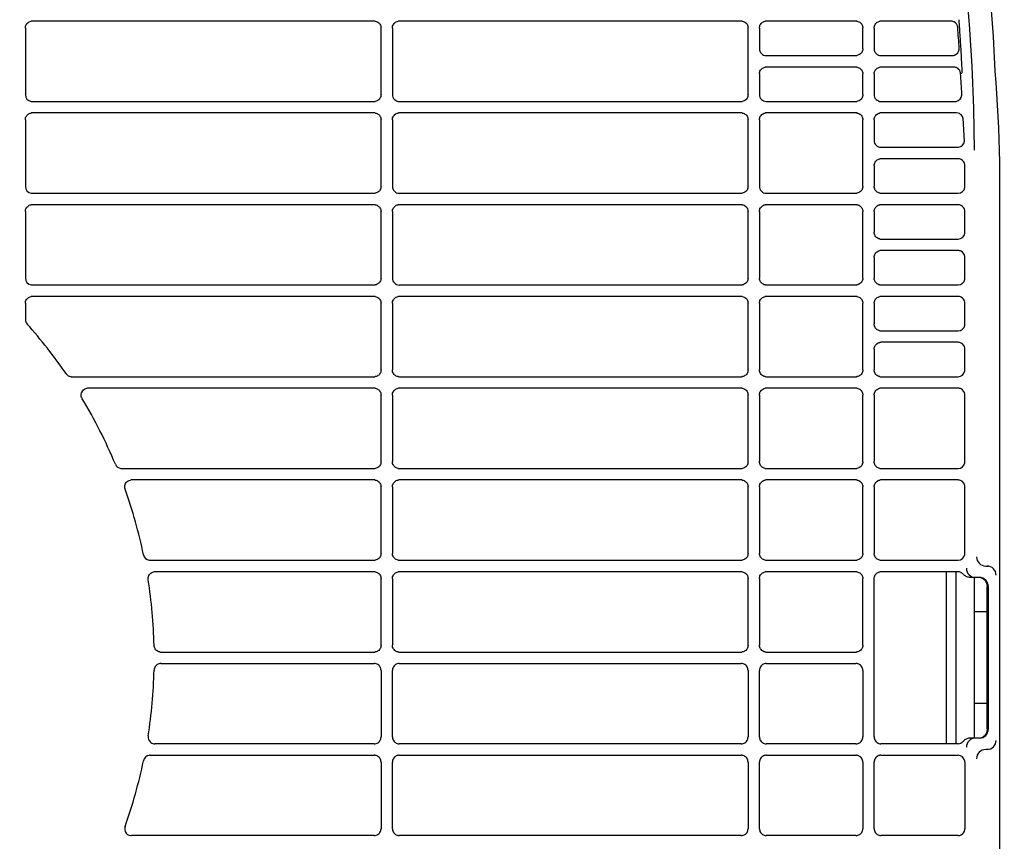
# Model space of a CAD drawing. Header units: millimetres. Extents: x -165365 to -33565, y 7406 to 103342.
# Tile 147 of 256: x -83955 to -83740, y 25340 to 25519. Entities that reach past the tile are written whole.
import ezdxf

# ---------------------------------------------------------------- set-up
doc = ezdxf.new("R2010")
doc.units = ezdxf.units.MM
doc.header["$MEASUREMENT"] = 0
doc.linetypes.add('ACAD_ISO03W100', pattern=[150, 60, -90])
doc.layers.add('DETAIL', color=5, linetype='Continuous')
doc.layers.add('ELEK CIENKIE', color=80, linetype='Continuous')

# ---------------------------------------------------------------- blocks, each defined once
blk = doc.blocks.new('A$C67C8A0BA')
at = {"layer": 'DETAIL', "color": 3, "linetype": 'Continuous'}
for p, q in [((478.07, 509.45), (403.53, 509.45)), ((558.07, 509.45), (483.53, 509.45)), ((583.07, 509.45), (563.52, 509.45)), ((603.78, 509.45), (588.52, 509.45)), ((402.04, 507.95), (402.04, 493.44)), ((479.56, 493.44), (479.56, 507.96)), ((482.03, 507.95), (482.03, 493.45)), ((559.56, 493.44), (559.56, 507.96)), ((562.03, 507.95), (562.03, 503.45)), ((584.56, 503.44), (584.56, 507.96)), ((587.03, 507.95), (587.03, 503.45)), ((563.53, 501.95), (583.06, 501.95)), ((588.53, 501.95), (604.09, 501.95)), ((562.03, 497.95), (562.03, 493.45)), ((583.07, 499.45), (563.52, 499.45)), ((584.56, 493.44), (584.56, 497.96)), ((587.03, 497.95), (587.03, 493.45)), ((604.39, 499.45), (588.52, 499.45)), ((605.92, 498.07), (606.18, 498.09)), ((403.53, 491.95), (478.06, 491.95)), ((483.53, 491.95), (558.06, 491.95)), ((563.53, 491.95), (583.06, 491.95)), ((588.53, 491.95), (604.68, 491.95)), ((478.07, 489.45), (403.53, 489.45)), ((558.07, 489.45), (483.53, 489.45)), ((583.07, 489.45), (563.52, 489.45)), ((604.99, 489.45), (588.52, 489.45)), ((402.04, 487.95), (402.04, 473.45)), ((479.56, 473.44), (479.56, 487.96)), ((482.03, 487.95), (482.03, 473.45)), ((559.56, 473.44), (559.56, 487.96)), ((562.03, 487.95), (562.03, 473.45)), ((584.56, 473.44), (584.56, 487.96)), ((587.03, 487.95), (587.03, 483.45)), ((588.53, 481.95), (605.22, 481.95)), ((605.33, 479.45), (588.52, 479.45)), ((614.35, 478.75), (614.35, 262.65)), ((587.03, 477.95), (587.03, 473.45)), ((606.82, 473.45), (606.82, 477.95)), ((403.53, 471.95), (478.06, 471.95)), ((483.53, 471.95), (558.06, 471.95)), ((563.53, 471.95), (583.06, 471.95)), ((588.53, 471.95), (605.33, 471.95)), ((402.04, 467.95), (402.04, 453.45)), ((478.07, 469.45), (403.53, 469.45)), ((479.56, 453.44), (479.56, 467.96)), ((482.03, 467.95), (482.03, 453.45)), ((558.07, 469.45), (483.53, 469.45)), ((559.56, 453.44), (559.56, 467.96)), ((562.03, 467.95), (562.03, 453.45)), ((583.07, 469.45), (563.53, 469.45)), ((584.56, 453.44), (584.56, 467.96)), ((587.03, 467.95), (587.03, 463.45)), ((605.33, 469.45), (588.52, 469.45)), ((606.82, 463.45), (606.82, 467.95)), ((588.53, 461.95), (605.33, 461.95)), ((605.33, 459.45), (588.52, 459.45)), ((587.03, 457.95), (587.03, 453.45)), ((606.82, 453.45), (606.82, 457.95)), ((403.53, 451.95), (478.06, 451.95)), ((483.53, 451.95), (558.06, 451.95)), ((563.53, 451.95), (583.06, 451.95)), ((588.53, 451.95), (605.33, 451.95)), ((478.07, 449.45), (403.53, 449.45)), ((558.07, 449.45), (483.53, 449.45)), ((583.07, 449.45), (563.53, 449.45)), ((605.33, 449.45), (588.52, 449.45)), ((402.04, 447.95), (402.04, 444.44)), ((479.56, 433.44), (479.56, 447.96)), ((482.03, 447.95), (482.03, 433.45)), ((559.56, 433.44), (559.56, 447.96)), ((562.03, 447.95), (562.03, 433.45)), ((584.56, 433.44), (584.56, 447.96)), ((587.03, 447.95), (587.03, 443.45)), ((606.82, 443.45), (606.82, 447.95)), ((588.53, 441.95), (605.33, 441.95)), ((587.03, 437.95), (587.03, 433.45)), ((605.33, 439.45), (588.52, 439.45)), ((606.82, 433.45), (606.82, 437.95)), ((410.9, 432.63), (410.91, 432.6)), ((412.15, 431.95), (478.06, 431.95)), ((483.53, 431.95), (558.06, 431.95)), ((563.53, 431.95), (583.06, 431.95)), ((588.53, 431.95), (605.32, 431.95)), ((478.07, 429.45), (415.68, 429.45)), ((558.07, 429.45), (483.53, 429.45)), ((583.07, 429.45), (563.53, 429.45)), ((605.32, 429.45), (588.53, 429.45)), ((479.56, 413.44), (479.56, 427.96)), ((482.03, 427.95), (482.03, 413.45)), ((559.56, 413.44), (559.56, 427.96)), ((562.03, 427.95), (562.03, 413.45)), ((584.56, 413.44), (584.56, 427.96)), ((587.03, 427.95), (587.03, 413.45)), ((606.82, 413.45), (606.82, 427.95)), ((423.05, 411.95), (478.06, 411.95)), ((483.53, 411.95), (558.06, 411.95)), ((563.53, 411.95), (583.06, 411.95)), ((588.53, 411.95), (605.32, 411.95)), ((478.07, 409.45), (425.17, 409.45)), ((479.56, 393.44), (479.56, 407.96)), ((482.03, 407.95), (482.03, 393.45)), ((558.07, 409.45), (483.53, 409.45)), ((559.56, 393.44), (559.56, 407.96)), ((562.03, 407.95), (562.03, 393.45)), ((583.07, 409.45), (563.53, 409.45)), ((584.56, 393.44), (584.56, 407.96)), ((587.03, 407.95), (587.03, 393.45)), ((605.32, 409.45), (588.53, 409.45)), ((606.81, 393.45), (606.82, 407.95)), ((429.27, 391.95), (478.06, 391.95)), ((483.53, 391.95), (558.06, 391.95)), ((563.53, 391.95), (583.06, 391.95)), ((588.53, 391.95), (605.32, 391.95)), ((611.36, 390.7), (611.97, 390.7)), ((478.07, 389.45), (430.27, 389.45)), ((558.07, 389.45), (483.53, 389.45)), ((583.07, 389.45), (563.53, 389.45)), ((605.32, 389.45), (588.53, 389.45)), ((602.72, 389.45), (602.72, 351.95)), ((604.87, 389.45), (604.87, 351.95)), ((479.56, 373.44), (479.56, 387.96)), ((482.03, 387.95), (482.03, 373.45)), ((559.56, 373.44), (559.56, 387.96)), ((562.03, 387.95), (562.03, 373.45)), ((584.56, 373.44), (584.56, 387.96)), ((587.03, 353.45), (587.03, 387.95)), ((609.94, 388.2), (608.01, 388.2)), ((608.87, 388.2), (608.87, 353.2)), ((611.65, 380.7), (611.65, 386.2)), ((611.65, 386.2), (611.74, 386.2)), ((611.94, 355.2), (611.94, 386.2)), ((611.66, 380.7), (608.87, 380.7)), ((611.66, 360.7), (611.66, 380.7)), ((431.59, 371.95), (478.06, 371.95)), ((483.53, 371.95), (558.06, 371.95)), ((563.53, 371.95), (583.06, 371.95)), ((431.59, 369.45), (478.06, 369.45)), ((483.53, 369.45), (558.06, 369.45)), ((563.53, 369.45), (583.06, 369.45)), ((479.56, 367.96), (479.56, 353.44)), ((482.03, 353.45), (482.03, 367.95)), ((559.56, 367.96), (559.56, 353.44)), ((562.03, 353.45), (562.03, 367.95)), ((584.56, 367.96), (584.56, 353.44)), ((611.66, 360.7), (608.87, 360.7)), ((611.65, 355.2), (611.65, 360.7)), ((611.65, 355.2), (611.74, 355.2)), ((609.94, 353.2), (608.01, 353.2)), ((478.07, 351.95), (430.27, 351.95)), ((558.07, 351.95), (483.53, 351.95)), ((583.07, 351.95), (563.53, 351.95)), ((605.32, 351.95), (588.53, 351.95)), ((611.97, 350.7), (611.36, 350.7)), ((429.27, 349.45), (478.06, 349.45)), ((479.56, 347.96), (479.56, 333.44)), ((482.03, 333.45), (482.03, 347.95)), ((483.53, 349.45), (558.06, 349.45)), ((559.56, 347.96), (559.56, 333.44)), ((562.03, 333.45), (562.03, 347.95)), ((563.53, 349.45), (583.06, 349.45)), ((584.56, 347.96), (584.56, 333.44)), ((587.03, 333.45), (587.03, 347.95)), ((588.53, 349.45), (605.32, 349.45)), ((606.81, 347.95), (606.82, 333.45)), ((478.07, 331.95), (425.17, 331.95)), ((558.07, 331.95), (483.53, 331.95)), ((583.07, 331.95), (563.53, 331.95)), ((605.32, 331.95), (588.53, 331.95))]:
    blk.add_line(p, q, dxfattribs=at)
for points in [[(601.1, 573.1), (603.25, 565.84), (605.17, 558.51), (606.87, 551.12), (608.35, 543.69), (609.63, 536.22), (610.73, 528.72), (611.64, 521.19), (612.38, 513.64), (612.95, 506.09), (613.38, 498.52)], [(596.33, 571.6), (598.89, 562.83), (601.11, 553.96), (603.01, 545.01), (604.6, 536.01), (605.91, 526.96), (606.96, 517.87), (607.75, 508.76), (608.32, 499.63), (608.67, 490.49), (608.82, 481.35)], [(402.04, 507.95), (402.05, 508.16), (402.09, 508.37), (402.17, 508.57), (402.27, 508.75), (402.39, 508.92), (402.54, 509.07), (402.71, 509.2), (402.89, 509.31), (403.09, 509.38), (403.29, 509.43)], [(478.3, 509.43), (478.51, 509.38), (478.7, 509.31), (478.89, 509.2), (479.06, 509.08), (479.2, 508.93), (479.33, 508.76), (479.43, 508.57), (479.5, 508.37), (479.54, 508.17), (479.56, 507.96)], [(482.03, 507.95), (482.05, 508.16), (482.09, 508.37), (482.17, 508.57), (482.27, 508.75), (482.39, 508.92), (482.54, 509.07), (482.71, 509.2), (482.89, 509.31), (483.09, 509.38), (483.29, 509.43)], [(558.3, 509.43), (558.51, 509.38), (558.7, 509.31), (558.89, 509.2), (559.05, 509.08), (559.2, 508.93), (559.33, 508.76), (559.43, 508.57), (559.5, 508.37), (559.54, 508.17), (559.56, 507.96)], [(562.03, 507.95), (562.05, 508.16), (562.09, 508.37), (562.16, 508.57), (562.26, 508.75), (562.39, 508.92), (562.54, 509.07), (562.7, 509.2), (562.89, 509.31), (563.09, 509.38), (563.29, 509.43)], [(583.3, 509.43), (583.51, 509.38), (583.7, 509.31), (583.89, 509.2), (584.05, 509.08), (584.2, 508.93), (584.33, 508.76), (584.43, 508.57), (584.5, 508.37), (584.54, 508.17), (584.56, 507.96)], [(587.03, 507.95), (587.05, 508.16), (587.09, 508.37), (587.16, 508.56), (587.26, 508.75), (587.39, 508.92), (587.54, 509.07), (587.7, 509.2), (587.89, 509.31), (588.09, 509.38), (588.29, 509.43)], [(605.47, 509.77), (605.5, 509.45), (605.52, 509.13), (605.54, 508.82), (605.57, 508.5), (605.59, 508.19), (605.61, 507.87), (605.63, 507.56), (605.66, 507.24), (605.68, 506.93), (605.7, 506.61), (605.72, 506.3), (605.74, 505.98), (605.76, 505.67), (605.78, 505.35), (605.8, 505.03), (605.82, 504.72), (605.84, 504.4), (605.86, 504.09), (605.88, 503.77), (605.9, 503.46), (605.92, 503.14), (605.94, 502.82), (605.96, 502.51), (605.98, 502.19), (605.99, 501.88), (606.01, 501.56), (606.03, 501.25), (606.04, 500.93), (606.06, 500.61), (606.08, 500.3), (606.09, 499.98), (606.11, 499.67), (606.12, 499.35), (606.14, 499.04), (606.15, 498.72), (606.17, 498.4), (606.18, 498.09)], [(584.56, 503.44), (584.54, 503.23), (584.5, 503.02), (584.43, 502.82), (584.33, 502.64), (584.2, 502.47), (584.05, 502.32), (583.88, 502.19), (583.7, 502.09), (583.5, 502.01), (583.3, 501.97)], [(562.03, 497.95), (562.05, 498.16), (562.09, 498.37), (562.16, 498.56), (562.26, 498.75), (562.39, 498.92), (562.54, 499.07), (562.7, 499.2), (562.89, 499.3), (563.09, 499.38), (563.29, 499.43)], [(583.3, 499.43), (583.51, 499.38), (583.7, 499.31), (583.89, 499.2), (584.05, 499.08), (584.2, 498.93), (584.33, 498.76), (584.43, 498.57), (584.5, 498.37), (584.54, 498.17), (584.56, 497.96)], [(587.03, 497.95), (587.05, 498.16), (587.09, 498.37), (587.16, 498.56), (587.26, 498.75), (587.39, 498.92), (587.54, 499.07), (587.7, 499.2), (587.89, 499.31), (588.09, 499.38), (588.29, 499.43)], [(613.38, 498.52), (613.55, 496.05), (613.7, 493.58), (613.84, 491.11), (613.98, 488.64), (614.12, 486.17), (614.23, 483.7), (614.32, 481.23), (614.35, 478.75)], [(479.56, 493.44), (479.54, 493.23), (479.5, 493.02), (479.43, 492.82), (479.33, 492.64), (479.2, 492.47), (479.05, 492.32), (478.88, 492.19), (478.7, 492.09), (478.5, 492.01), (478.3, 491.97)], [(559.56, 493.44), (559.54, 493.23), (559.5, 493.02), (559.43, 492.82), (559.33, 492.64), (559.2, 492.47), (559.05, 492.32), (558.88, 492.19), (558.7, 492.09), (558.5, 492.01), (558.3, 491.97)], [(584.56, 493.44), (584.54, 493.23), (584.5, 493.02), (584.43, 492.82), (584.33, 492.64), (584.2, 492.47), (584.05, 492.32), (583.88, 492.19), (583.7, 492.09), (583.5, 492.01), (583.3, 491.97)], [(402.04, 487.95), (402.05, 488.16), (402.09, 488.37), (402.17, 488.57), (402.27, 488.75), (402.39, 488.92), (402.54, 489.07), (402.71, 489.2), (402.89, 489.31), (403.09, 489.38), (403.29, 489.43)], [(478.3, 489.43), (478.51, 489.38), (478.7, 489.31), (478.89, 489.2), (479.06, 489.08), (479.2, 488.93), (479.33, 488.76), (479.43, 488.57), (479.5, 488.37), (479.54, 488.17), (479.56, 487.96)], [(482.03, 487.95), (482.05, 488.16), (482.09, 488.37), (482.17, 488.57), (482.27, 488.75), (482.39, 488.92), (482.54, 489.07), (482.71, 489.2), (482.89, 489.31), (483.09, 489.38), (483.29, 489.43)], [(558.3, 489.43), (558.51, 489.38), (558.7, 489.31), (558.89, 489.2), (559.05, 489.08), (559.2, 488.93), (559.33, 488.76), (559.43, 488.57), (559.5, 488.37), (559.54, 488.17), (559.56, 487.96)], [(562.03, 487.95), (562.05, 488.16), (562.09, 488.37), (562.16, 488.57), (562.26, 488.75), (562.39, 488.92), (562.54, 489.07), (562.7, 489.2), (562.89, 489.31), (563.09, 489.38), (563.29, 489.43)], [(583.3, 489.43), (583.51, 489.38), (583.7, 489.31), (583.89, 489.2), (584.05, 489.08), (584.2, 488.93), (584.33, 488.76), (584.43, 488.57), (584.5, 488.37), (584.54, 488.17), (584.56, 487.96)], [(587.03, 487.95), (587.05, 488.16), (587.09, 488.37), (587.16, 488.57), (587.26, 488.75), (587.39, 488.92), (587.54, 489.07), (587.7, 489.2), (587.89, 489.31), (588.09, 489.38), (588.29, 489.43)], [(606.71, 483.51), (606.68, 484.15), (606.65, 484.8), (606.62, 485.45), (606.59, 486.09), (606.55, 486.74), (606.52, 487.38), (606.48, 488.03)], [(587.03, 477.95), (587.05, 478.16), (587.09, 478.37), (587.16, 478.56), (587.26, 478.75), (587.39, 478.92), (587.54, 479.07), (587.7, 479.2), (587.89, 479.31), (588.09, 479.38), (588.29, 479.43)], [(479.56, 473.44), (479.54, 473.23), (479.5, 473.02), (479.43, 472.82), (479.33, 472.64), (479.2, 472.47), (479.05, 472.32), (478.88, 472.19), (478.7, 472.09), (478.5, 472.01), (478.3, 471.97)], [(559.56, 473.44), (559.54, 473.23), (559.5, 473.02), (559.43, 472.82), (559.33, 472.64), (559.2, 472.47), (559.05, 472.32), (558.88, 472.19), (558.7, 472.09), (558.5, 472.01), (558.3, 471.97)], [(584.56, 473.44), (584.54, 473.23), (584.5, 473.02), (584.43, 472.82), (584.33, 472.64), (584.2, 472.47), (584.05, 472.32), (583.88, 472.19), (583.7, 472.09), (583.5, 472.01), (583.3, 471.97)], [(588.3, 471.97), (588.09, 472.01), (587.89, 472.09), (587.71, 472.19), (587.54, 472.32), (587.39, 472.47), (587.27, 472.64), (587.16, 472.83), (587.09, 473.03), (587.05, 473.24), (587.03, 473.45)], [(402.04, 467.95), (402.05, 468.16), (402.09, 468.37), (402.17, 468.57), (402.27, 468.75), (402.39, 468.92), (402.54, 469.07), (402.71, 469.2), (402.89, 469.31), (403.09, 469.38), (403.29, 469.43)], [(478.3, 469.43), (478.51, 469.38), (478.7, 469.31), (478.89, 469.2), (479.06, 469.08), (479.2, 468.93), (479.33, 468.76), (479.43, 468.57), (479.5, 468.37), (479.54, 468.17), (479.56, 467.96)], [(482.03, 467.95), (482.05, 468.16), (482.09, 468.37), (482.17, 468.57), (482.27, 468.75), (482.39, 468.92), (482.54, 469.07), (482.71, 469.2), (482.89, 469.31), (483.09, 469.38), (483.29, 469.43)], [(558.3, 469.43), (558.51, 469.38), (558.7, 469.31), (558.89, 469.2), (559.05, 469.08), (559.2, 468.93), (559.33, 468.76), (559.43, 468.57), (559.5, 468.37), (559.54, 468.17), (559.56, 467.96)], [(562.03, 467.95), (562.05, 468.16), (562.09, 468.37), (562.16, 468.57), (562.26, 468.75), (562.39, 468.92), (562.54, 469.07), (562.7, 469.2), (562.89, 469.31), (563.09, 469.38), (563.29, 469.43)], [(583.3, 469.43), (583.51, 469.38), (583.7, 469.31), (583.89, 469.2), (584.05, 469.08), (584.2, 468.93), (584.33, 468.76), (584.43, 468.57), (584.5, 468.37), (584.54, 468.17), (584.56, 467.96)], [(587.03, 467.95), (587.05, 468.16), (587.09, 468.37), (587.16, 468.57), (587.26, 468.75), (587.39, 468.92), (587.54, 469.07), (587.7, 469.2), (587.89, 469.31), (588.09, 469.38), (588.29, 469.43)], [(588.3, 461.97), (588.09, 462.01), (587.89, 462.09), (587.71, 462.19), (587.54, 462.32), (587.39, 462.47), (587.27, 462.64), (587.16, 462.83), (587.09, 463.03), (587.05, 463.24), (587.03, 463.45)], [(587.03, 457.95), (587.05, 458.16), (587.09, 458.37), (587.16, 458.57), (587.26, 458.75), (587.39, 458.92), (587.54, 459.07), (587.7, 459.2), (587.89, 459.31), (588.09, 459.38), (588.29, 459.43)], [(479.56, 453.44), (479.54, 453.23), (479.5, 453.02), (479.43, 452.82), (479.33, 452.64), (479.2, 452.47), (479.05, 452.32), (478.89, 452.19), (478.7, 452.09), (478.5, 452.01), (478.3, 451.97)], [(559.56, 453.44), (559.54, 453.23), (559.5, 453.02), (559.43, 452.82), (559.33, 452.64), (559.2, 452.47), (559.05, 452.32), (558.88, 452.19), (558.7, 452.09), (558.5, 452.01), (558.3, 451.97)], [(563.3, 451.97), (563.09, 452.01), (562.89, 452.09), (562.71, 452.19), (562.54, 452.32), (562.39, 452.47), (562.27, 452.64), (562.17, 452.83), (562.09, 453.03), (562.05, 453.24), (562.03, 453.45)], [(584.56, 453.44), (584.54, 453.23), (584.5, 453.02), (584.43, 452.82), (584.33, 452.64), (584.2, 452.47), (584.05, 452.32), (583.88, 452.19), (583.7, 452.09), (583.5, 452.01), (583.3, 451.97)], [(588.3, 451.97), (588.09, 452.01), (587.89, 452.09), (587.71, 452.19), (587.54, 452.32), (587.39, 452.47), (587.27, 452.64), (587.16, 452.83), (587.09, 453.03), (587.05, 453.24), (587.03, 453.45)], [(402.04, 447.95), (402.05, 448.16), (402.09, 448.37), (402.17, 448.57), (402.27, 448.75), (402.39, 448.92), (402.54, 449.07), (402.71, 449.2), (402.89, 449.31), (403.09, 449.38), (403.29, 449.43)], [(478.3, 449.43), (478.51, 449.38), (478.7, 449.31), (478.89, 449.2), (479.06, 449.08), (479.2, 448.93), (479.33, 448.76), (479.43, 448.57), (479.5, 448.37), (479.54, 448.17), (479.56, 447.96)], [(482.03, 447.95), (482.05, 448.16), (482.09, 448.37), (482.17, 448.57), (482.27, 448.75), (482.39, 448.92), (482.54, 449.07), (482.71, 449.2), (482.89, 449.31), (483.09, 449.38), (483.29, 449.43)], [(558.3, 449.43), (558.51, 449.38), (558.7, 449.31), (558.89, 449.2), (559.05, 449.08), (559.2, 448.93), (559.33, 448.76), (559.43, 448.57), (559.5, 448.37), (559.54, 448.17), (559.56, 447.96)], [(562.03, 447.95), (562.05, 448.16), (562.09, 448.37), (562.16, 448.57), (562.26, 448.75), (562.39, 448.92), (562.54, 449.07), (562.71, 449.2), (562.89, 449.31), (563.09, 449.38), (563.29, 449.43)], [(583.3, 449.43), (583.51, 449.38), (583.7, 449.31), (583.89, 449.2), (584.05, 449.08), (584.2, 448.93), (584.33, 448.76), (584.43, 448.57), (584.5, 448.38), (584.54, 448.17), (584.56, 447.96)], [(587.03, 447.95), (587.05, 448.16), (587.09, 448.37), (587.16, 448.57), (587.26, 448.75), (587.39, 448.92), (587.54, 449.07), (587.7, 449.2), (587.89, 449.31), (588.09, 449.38), (588.29, 449.43)], [(588.3, 441.97), (588.09, 442.01), (587.89, 442.09), (587.71, 442.19), (587.54, 442.32), (587.39, 442.47), (587.27, 442.64), (587.16, 442.83), (587.09, 443.03), (587.05, 443.24), (587.03, 443.45)], [(587.03, 437.95), (587.05, 438.16), (587.09, 438.37), (587.16, 438.57), (587.26, 438.75), (587.39, 438.92), (587.54, 439.07), (587.7, 439.2), (587.89, 439.31), (588.09, 439.38), (588.29, 439.43)], [(479.56, 433.44), (479.54, 433.23), (479.5, 433.02), (479.43, 432.82), (479.33, 432.64), (479.2, 432.47), (479.05, 432.32), (478.89, 432.19), (478.7, 432.09), (478.5, 432.01), (478.3, 431.97)], [(483.3, 431.97), (483.09, 432.01), (482.89, 432.09), (482.71, 432.19), (482.54, 432.32), (482.39, 432.47), (482.27, 432.64), (482.17, 432.83), (482.09, 433.03), (482.05, 433.24), (482.03, 433.45)], [(559.56, 433.44), (559.54, 433.23), (559.5, 433.02), (559.43, 432.82), (559.33, 432.64), (559.2, 432.47), (559.05, 432.32), (558.88, 432.19), (558.7, 432.09), (558.5, 432.01), (558.3, 431.97)], [(563.3, 431.97), (563.09, 432.01), (562.89, 432.09), (562.71, 432.19), (562.54, 432.32), (562.39, 432.47), (562.27, 432.64), (562.17, 432.83), (562.09, 433.03), (562.05, 433.24), (562.03, 433.45)], [(584.56, 433.44), (584.54, 433.23), (584.5, 433.02), (584.43, 432.82), (584.33, 432.64), (584.2, 432.47), (584.05, 432.32), (583.88, 432.19), (583.7, 432.09), (583.5, 432.01), (583.3, 431.97)], [(588.3, 431.97), (588.09, 432.01), (587.89, 432.09), (587.71, 432.19), (587.54, 432.32), (587.39, 432.47), (587.27, 432.64), (587.16, 432.83), (587.09, 433.03), (587.05, 433.24), (587.03, 433.45)], [(414.3, 427.39), (414.22, 427.65), (414.19, 427.91), (414.21, 428.18), (414.27, 428.44), (414.38, 428.68), (414.53, 428.91), (414.72, 429.1), (414.94, 429.25), (415.18, 429.36), (415.44, 429.43)], [(478.3, 429.43), (478.51, 429.38), (478.7, 429.31), (478.89, 429.2), (479.06, 429.08), (479.2, 428.93), (479.33, 428.76), (479.43, 428.57), (479.5, 428.37), (479.54, 428.17), (479.56, 427.96)], [(482.03, 427.95), (482.05, 428.16), (482.09, 428.37), (482.17, 428.57), (482.27, 428.75), (482.39, 428.92), (482.54, 429.07), (482.71, 429.2), (482.89, 429.31), (483.09, 429.38), (483.29, 429.43)], [(558.3, 429.43), (558.51, 429.38), (558.7, 429.31), (558.89, 429.21), (559.05, 429.08), (559.2, 428.93), (559.33, 428.76), (559.43, 428.57), (559.5, 428.38), (559.54, 428.17), (559.56, 427.96)], [(562.03, 427.95), (562.05, 428.16), (562.09, 428.37), (562.16, 428.57), (562.26, 428.75), (562.39, 428.92), (562.54, 429.07), (562.71, 429.2), (562.89, 429.31), (563.09, 429.38), (563.29, 429.43)], [(583.3, 429.43), (583.51, 429.38), (583.7, 429.31), (583.89, 429.21), (584.05, 429.08), (584.2, 428.93), (584.33, 428.76), (584.43, 428.57), (584.5, 428.38), (584.54, 428.17), (584.56, 427.96)], [(587.03, 427.95), (587.05, 428.16), (587.09, 428.37), (587.16, 428.57), (587.26, 428.75), (587.39, 428.92), (587.54, 429.07), (587.7, 429.2), (587.89, 429.31), (588.09, 429.38), (588.29, 429.43)], [(479.56, 413.44), (479.54, 413.23), (479.5, 413.02), (479.43, 412.82), (479.33, 412.64), (479.2, 412.47), (479.05, 412.32), (478.89, 412.19), (478.7, 412.09), (478.5, 412.01), (478.3, 411.97)], [(483.3, 411.97), (483.09, 412.01), (482.89, 412.09), (482.71, 412.19), (482.54, 412.32), (482.39, 412.47), (482.27, 412.64), (482.17, 412.83), (482.09, 413.03), (482.05, 413.24), (482.03, 413.45)], [(559.56, 413.44), (559.54, 413.23), (559.5, 413.02), (559.43, 412.82), (559.33, 412.64), (559.2, 412.47), (559.05, 412.32), (558.88, 412.19), (558.7, 412.09), (558.5, 412.01), (558.3, 411.97)], [(563.3, 411.97), (563.09, 412.01), (562.89, 412.09), (562.71, 412.19), (562.54, 412.32), (562.39, 412.47), (562.27, 412.64), (562.17, 412.83), (562.09, 413.03), (562.05, 413.24), (562.03, 413.45)], [(584.56, 413.44), (584.54, 413.23), (584.5, 413.02), (584.43, 412.82), (584.33, 412.64), (584.2, 412.47), (584.05, 412.32), (583.88, 412.19), (583.7, 412.09), (583.5, 412.01), (583.3, 411.97)], [(588.3, 411.97), (588.09, 412.01), (587.89, 412.09), (587.71, 412.19), (587.54, 412.32), (587.39, 412.47), (587.27, 412.64), (587.16, 412.83), (587.09, 413.03), (587.05, 413.24), (587.03, 413.45)], [(423.77, 407.44), (423.7, 407.7), (423.68, 407.96), (423.7, 408.22), (423.77, 408.47), (423.88, 408.71), (424.03, 408.92), (424.22, 409.11), (424.44, 409.26), (424.68, 409.37), (424.93, 409.43)], [(478.3, 409.43), (478.51, 409.38), (478.7, 409.31), (478.89, 409.21), (479.05, 409.08), (479.2, 408.93), (479.33, 408.76), (479.43, 408.57), (479.5, 408.37), (479.54, 408.17), (479.56, 407.96)], [(482.03, 407.95), (482.05, 408.16), (482.09, 408.37), (482.17, 408.57), (482.27, 408.75), (482.39, 408.92), (482.54, 409.07), (482.71, 409.2), (482.89, 409.31), (483.09, 409.38), (483.29, 409.43)], [(558.3, 409.43), (558.51, 409.38), (558.7, 409.31), (558.89, 409.21), (559.05, 409.08), (559.2, 408.93), (559.33, 408.76), (559.43, 408.57), (559.5, 408.38), (559.54, 408.17), (559.56, 407.96)], [(562.03, 407.95), (562.05, 408.16), (562.09, 408.37), (562.16, 408.57), (562.26, 408.75), (562.39, 408.92), (562.54, 409.07), (562.71, 409.2), (562.89, 409.31), (563.09, 409.38), (563.29, 409.43)], [(583.3, 409.43), (583.51, 409.38), (583.7, 409.31), (583.89, 409.21), (584.05, 409.08), (584.2, 408.93), (584.33, 408.76), (584.43, 408.57), (584.5, 408.38), (584.54, 408.17), (584.56, 407.96)], [(587.03, 407.95), (587.05, 408.16), (587.09, 408.37), (587.16, 408.57), (587.26, 408.75), (587.39, 408.92), (587.54, 409.07), (587.71, 409.2), (587.89, 409.31), (588.09, 409.38), (588.29, 409.43)], [(479.56, 393.44), (479.54, 393.23), (479.5, 393.02), (479.43, 392.83), (479.33, 392.64), (479.2, 392.47), (479.05, 392.32), (478.89, 392.19), (478.7, 392.09), (478.5, 392.01), (478.3, 391.97)], [(483.3, 391.97), (483.09, 392.01), (482.89, 392.09), (482.71, 392.19), (482.54, 392.32), (482.39, 392.47), (482.27, 392.64), (482.17, 392.83), (482.09, 393.03), (482.05, 393.24), (482.03, 393.45)], [(559.56, 393.44), (559.54, 393.23), (559.5, 393.02), (559.43, 392.82), (559.33, 392.64), (559.2, 392.47), (559.05, 392.32), (558.88, 392.19), (558.7, 392.09), (558.5, 392.01), (558.3, 391.97)], [(563.3, 391.97), (563.09, 392.01), (562.89, 392.09), (562.71, 392.2), (562.54, 392.32), (562.39, 392.47), (562.27, 392.65), (562.17, 392.83), (562.09, 393.03), (562.05, 393.24), (562.03, 393.45)], [(584.56, 393.44), (584.54, 393.23), (584.5, 393.02), (584.43, 392.82), (584.33, 392.64), (584.2, 392.47), (584.05, 392.32), (583.88, 392.19), (583.7, 392.09), (583.5, 392.01), (583.3, 391.97)], [(588.29, 391.97), (588.09, 392.01), (587.89, 392.09), (587.71, 392.2), (587.54, 392.32), (587.39, 392.47), (587.27, 392.65), (587.16, 392.83), (587.09, 393.03), (587.05, 393.24), (587.03, 393.45)], [(428.8, 387.71), (428.78, 387.95), (428.8, 388.18), (428.85, 388.41), (428.94, 388.63), (429.06, 388.83), (429.21, 389.01), (429.39, 389.16), (429.59, 389.29), (429.81, 389.38), (430.04, 389.43)], [(478.3, 389.43), (478.51, 389.38), (478.7, 389.31), (478.89, 389.21), (479.05, 389.08), (479.2, 388.93), (479.33, 388.76), (479.43, 388.57), (479.5, 388.37), (479.54, 388.17), (479.56, 387.96)], [(482.03, 387.95), (482.05, 388.16), (482.09, 388.37), (482.17, 388.57), (482.27, 388.75), (482.39, 388.92), (482.54, 389.07), (482.71, 389.2), (482.89, 389.31), (483.09, 389.38), (483.29, 389.43)], [(558.3, 389.43), (558.51, 389.38), (558.7, 389.31), (558.89, 389.21), (559.05, 389.08), (559.2, 388.93), (559.33, 388.76), (559.43, 388.57), (559.5, 388.38), (559.54, 388.17), (559.56, 387.96)], [(562.03, 387.95), (562.05, 388.16), (562.09, 388.37), (562.16, 388.57), (562.26, 388.75), (562.39, 388.92), (562.54, 389.07), (562.71, 389.2), (562.89, 389.31), (563.09, 389.38), (563.29, 389.43)], [(583.3, 389.43), (583.5, 389.38), (583.7, 389.31), (583.89, 389.21), (584.05, 389.08), (584.2, 388.93), (584.33, 388.76), (584.43, 388.57), (584.5, 388.38), (584.54, 388.17), (584.56, 387.96)], [(587.03, 387.95), (587.05, 388.16), (587.09, 388.37), (587.16, 388.57), (587.26, 388.75), (587.39, 388.92), (587.54, 389.07), (587.71, 389.2), (587.89, 389.31), (588.09, 389.38), (588.29, 389.43)], [(605.95, 389.31), (606.03, 389.27), (606.11, 389.22), (606.19, 389.17), (606.26, 389.11), (606.33, 389.05), (606.4, 388.99), (606.46, 388.92)], [(608.01, 388.2), (607.82, 388.21), (607.63, 388.24), (607.45, 388.28), (607.27, 388.34), (607.09, 388.42), (606.93, 388.51), (606.77, 388.62), (606.63, 388.74), (606.5, 388.88)], [(611.7, 386.55), (611.7, 386.57), (611.7, 386.58), (611.7, 386.59), (611.69, 386.6), (611.69, 386.61), (611.69, 386.62), (611.69, 386.63), (611.68, 386.65)], [(479.56, 373.44), (479.54, 373.23), (479.5, 373.02), (479.43, 372.83), (479.33, 372.64), (479.2, 372.47), (479.05, 372.32), (478.89, 372.19), (478.7, 372.09), (478.5, 372.01), (478.3, 371.97)], [(483.3, 371.97), (483.09, 372.02), (482.89, 372.09), (482.71, 372.19), (482.54, 372.32), (482.39, 372.47), (482.27, 372.64), (482.17, 372.83), (482.09, 373.03), (482.05, 373.24), (482.03, 373.45)], [(559.56, 373.44), (559.54, 373.23), (559.5, 373.02), (559.43, 372.82), (559.33, 372.64), (559.2, 372.47), (559.05, 372.32), (558.89, 372.19), (558.7, 372.09), (558.5, 372.01), (558.3, 371.97)], [(563.29, 371.97), (563.09, 372.02), (562.89, 372.09), (562.71, 372.2), (562.54, 372.32), (562.39, 372.47), (562.27, 372.65), (562.17, 372.83), (562.09, 373.03), (562.05, 373.24), (562.03, 373.45)], [(584.56, 373.44), (584.54, 373.23), (584.5, 373.02), (584.43, 372.82), (584.33, 372.64), (584.2, 372.47), (584.05, 372.32), (583.88, 372.19), (583.7, 372.09), (583.5, 372.01), (583.3, 371.97)], [(431.37, 371.97), (431.16, 372.01), (430.97, 372.09), (430.78, 372.19), (430.62, 372.31), (430.47, 372.46), (430.34, 372.63), (430.24, 372.81), (430.17, 373), (430.12, 373.21), (430.1, 373.41)], [(431.37, 369.43), (431.16, 369.39), (430.97, 369.31), (430.78, 369.21), (430.62, 369.09), (430.47, 368.94), (430.34, 368.77), (430.24, 368.59), (430.17, 368.4), (430.12, 368.19), (430.1, 367.99)], [(479.56, 367.96), (479.54, 368.17), (479.5, 368.38), (479.43, 368.57), (479.33, 368.76), (479.2, 368.93), (479.05, 369.08), (478.89, 369.21), (478.7, 369.31), (478.5, 369.39), (478.3, 369.43)], [(483.3, 369.43), (483.09, 369.38), (482.89, 369.31), (482.71, 369.21), (482.54, 369.08), (482.39, 368.93), (482.27, 368.76), (482.17, 368.57), (482.09, 368.37), (482.05, 368.16), (482.03, 367.95)], [(559.56, 367.96), (559.54, 368.17), (559.5, 368.38), (559.43, 368.58), (559.33, 368.76), (559.2, 368.93), (559.05, 369.08), (558.89, 369.21), (558.7, 369.31), (558.5, 369.39), (558.3, 369.43)], [(563.29, 369.43), (563.09, 369.38), (562.89, 369.31), (562.71, 369.2), (562.54, 369.08), (562.39, 368.93), (562.27, 368.75), (562.17, 368.57), (562.09, 368.37), (562.05, 368.16), (562.03, 367.95)], [(584.56, 367.96), (584.54, 368.17), (584.5, 368.38), (584.43, 368.58), (584.33, 368.76), (584.2, 368.93), (584.05, 369.08), (583.88, 369.21), (583.7, 369.31), (583.5, 369.39), (583.3, 369.43)], [(611.4, 354.1), (611.46, 354.18), (611.51, 354.27), (611.55, 354.36), (611.59, 354.46), (611.63, 354.55), (611.66, 354.65), (611.68, 354.75), (611.7, 354.85)], [(428.8, 353.69), (428.78, 353.45), (428.8, 353.22), (428.85, 352.99), (428.94, 352.77), (429.06, 352.57), (429.21, 352.39), (429.39, 352.24), (429.59, 352.11), (429.81, 352.02), (430.04, 351.97)], [(478.3, 351.97), (478.51, 352.02), (478.7, 352.09), (478.89, 352.19), (479.05, 352.32), (479.2, 352.47), (479.33, 352.64), (479.43, 352.83), (479.5, 353.03), (479.54, 353.23), (479.56, 353.44)], [(482.03, 353.45), (482.05, 353.24), (482.09, 353.03), (482.17, 352.83), (482.27, 352.65), (482.39, 352.48), (482.54, 352.33), (482.71, 352.2), (482.89, 352.09), (483.09, 352.02), (483.29, 351.97)], [(558.3, 351.97), (558.51, 352.02), (558.7, 352.09), (558.89, 352.19), (559.05, 352.32), (559.2, 352.47), (559.33, 352.64), (559.43, 352.83), (559.5, 353.02), (559.54, 353.23), (559.56, 353.44)], [(562.03, 353.45), (562.05, 353.24), (562.09, 353.03), (562.16, 352.83), (562.26, 352.65), (562.39, 352.48), (562.54, 352.33), (562.71, 352.2), (562.89, 352.09), (563.09, 352.02), (563.29, 351.97)], [(583.3, 351.97), (583.5, 352.02), (583.7, 352.09), (583.89, 352.19), (584.05, 352.32), (584.2, 352.47), (584.33, 352.64), (584.43, 352.83), (584.5, 353.02), (584.54, 353.23), (584.56, 353.44)], [(587.03, 353.45), (587.05, 353.24), (587.09, 353.03), (587.16, 352.83), (587.26, 352.65), (587.39, 352.48), (587.54, 352.33), (587.71, 352.2), (587.89, 352.09), (588.09, 352.02), (588.29, 351.97)], [(605.95, 352.09), (606.03, 352.13), (606.11, 352.18), (606.19, 352.23), (606.26, 352.29), (606.33, 352.35), (606.4, 352.41), (606.46, 352.48)], [(608.01, 353.2), (607.82, 353.19), (607.63, 353.16), (607.45, 353.12), (607.27, 353.06), (607.09, 352.98), (606.93, 352.89), (606.77, 352.78), (606.63, 352.66), (606.5, 352.52)], [(479.56, 347.96), (479.54, 348.17), (479.5, 348.38), (479.43, 348.57), (479.33, 348.76), (479.2, 348.93), (479.05, 349.08), (478.89, 349.21), (478.7, 349.31), (478.5, 349.39), (478.3, 349.43)], [(483.3, 349.43), (483.09, 349.38), (482.89, 349.31), (482.71, 349.21), (482.54, 349.08), (482.39, 348.93), (482.27, 348.76), (482.17, 348.57), (482.09, 348.37), (482.05, 348.16), (482.03, 347.95)], [(559.56, 347.96), (559.54, 348.17), (559.5, 348.38), (559.43, 348.58), (559.33, 348.76), (559.2, 348.93), (559.05, 349.08), (558.88, 349.21), (558.7, 349.31), (558.5, 349.39), (558.3, 349.43)], [(563.3, 349.43), (563.09, 349.38), (562.89, 349.31), (562.71, 349.2), (562.54, 349.08), (562.39, 348.93), (562.27, 348.75), (562.17, 348.57), (562.09, 348.37), (562.05, 348.16), (562.03, 347.95)], [(584.56, 347.96), (584.54, 348.17), (584.5, 348.38), (584.43, 348.58), (584.33, 348.76), (584.2, 348.93), (584.05, 349.08), (583.88, 349.21), (583.7, 349.31), (583.5, 349.39), (583.3, 349.43)], [(588.29, 349.43), (588.09, 349.38), (587.89, 349.31), (587.71, 349.2), (587.54, 349.08), (587.39, 348.93), (587.27, 348.75), (587.16, 348.57), (587.09, 348.37), (587.05, 348.16), (587.03, 347.95)], [(423.77, 333.96), (423.7, 333.7), (423.68, 333.44), (423.7, 333.18), (423.77, 332.93), (423.88, 332.69), (424.03, 332.48), (424.22, 332.29), (424.44, 332.14), (424.68, 332.03), (424.93, 331.97)], [(478.3, 331.97), (478.51, 332.02), (478.7, 332.09), (478.89, 332.19), (479.05, 332.32), (479.2, 332.47), (479.33, 332.64), (479.43, 332.83), (479.5, 333.03), (479.54, 333.23), (479.56, 333.44)], [(482.03, 333.45), (482.05, 333.24), (482.09, 333.03), (482.17, 332.83), (482.27, 332.65), (482.39, 332.48), (482.54, 332.33), (482.71, 332.2), (482.89, 332.09), (483.09, 332.02), (483.29, 331.97)], [(558.3, 331.97), (558.51, 332.02), (558.7, 332.09), (558.89, 332.19), (559.05, 332.32), (559.2, 332.47), (559.33, 332.64), (559.43, 332.83), (559.5, 333.02), (559.54, 333.23), (559.56, 333.44)], [(562.03, 333.45), (562.05, 333.24), (562.09, 333.03), (562.16, 332.83), (562.26, 332.65), (562.39, 332.48), (562.54, 332.33), (562.71, 332.2), (562.89, 332.09), (563.09, 332.02), (563.29, 331.97)], [(583.3, 331.97), (583.51, 332.02), (583.7, 332.09), (583.89, 332.19), (584.05, 332.32), (584.2, 332.47), (584.33, 332.64), (584.43, 332.83), (584.5, 333.02), (584.54, 333.23), (584.56, 333.44)], [(587.03, 333.45), (587.05, 333.24), (587.09, 333.03), (587.16, 332.83), (587.26, 332.65), (587.39, 332.48), (587.54, 332.33), (587.71, 332.2), (587.89, 332.09), (588.09, 332.02), (588.29, 331.97)]]:
    blk.add_lwpolyline(points, dxfattribs=at)
for points in [[(611.4, 387.3, 0.050441), (611.15, 387.61, 0.080611), (610.63, 387.99, 0.11643), (609.94, 388.19, 0.025607)], [(611.74, 386.2, 0.116438), (611.7, 386.57, 0.069947)], [(611.7, 354.83, 0.046115), (611.74, 355.2, 0.116438), (611.74, 355.2, 0.116438)], [(609.94, 353.21, 0.090553), (610.63, 353.41, 0.080611), (611.15, 353.79, 0.080613), (611.4, 354.1, 0.03005)]]:
    blk.add_lwpolyline(points, format="xyb", dxfattribs=at)
for centre, radius, start, end in [((403.53, 507.95), 1.5, 90.0019, 98.9609), ((478.07, 507.94), 1.51, 81.0644, 89.9982), ((483.53, 507.95), 1.49, 90.0018, 98.9662), ((558.07, 507.94), 1.51, 81.0672, 89.9982), ((563.52, 507.96), 1.49, 90.0018, 98.9719), ((583.07, 507.94), 1.51, 81.0679, 89.9982), ((588.52, 507.96), 1.49, 90.0018, 98.9737), ((603.78, 507.96), 1.49, 89.0391, 89.9998), ((603.78, 507.95), 1.5, 70.959, 88.9877), ((603.78, 507.96), 1.49, 61.3955, 70.8893), ((603.77, 507.95), 1.5, 13.6096, 61.332), ((603.76, 507.95), 1.51, 4.1995, 13.6635), ((236.4, 480.99), 369.86, 3.4925, 4.196), ((563.53, 503.45), 1.5, 179.931, 269.9965), ((588.53, 503.45), 1.5, 179.9283, 269.9965), ((604.09, 503.43), 1.48, 288.6993, 354.2517), ((604.08, 503.43), 1.49, 1.7847, 3.4943), ((604.08, 503.43), 1.5, 354.2107, 1.7834), ((583.06, 503.46), 1.51, 270.0012, 278.9249), ((604.09, 503.43), 1.48, 269.9992, 271.1564), ((604.09, 503.44), 1.49, 271.1996, 288.6341), ((563.52, 497.96), 1.49, 90.0029, 98.9728), ((583.07, 497.94), 1.51, 81.069, 89.9993), ((588.52, 497.96), 1.49, 90.0029, 98.9746), ((604.39, 497.97), 1.48, 89.139, 90.0009), ((604.38, 497.96), 1.49, 70.9346, 89.0868), ((604.38, 497.97), 1.48, 61.3186, 70.8633), ((604.38, 497.96), 1.49, 17.1145, 61.2676), ((604.35, 497.95), 1.53, 13.6232, 17.1711), ((604.35, 497.95), 1.52, 5.0715, 13.6415), ((262.27, 473.03), 344.5, 3.4124, 4.1676), ((403.53, 493.44), 1.5, 179.9453, 261.0461), ((403.53, 493.45), 1.5, 261.0432, 269.9976), ((478.06, 493.46), 1.51, 270.0024, 278.9299), ((483.53, 493.44), 1.5, 179.9366, 269.9976), ((558.06, 493.46), 1.51, 270.0023, 278.9269), ((563.53, 493.45), 1.5, 179.9278, 269.9976), ((583.06, 493.46), 1.51, 270.0023, 278.9261), ((588.53, 493.44), 1.5, 179.9251, 269.9976), ((604.68, 493.44), 1.49, 270.0005, 271.7116), ((604.68, 493.45), 1.5, 271.7132, 279.4102), ((604.67, 493.44), 1.49, 279.4239, 354.2263), ((604.66, 493.44), 1.51, 354.1839, 1.343), ((604.67, 493.44), 1.5, 1.3432, 3.4515), ((403.53, 487.95), 1.5, 90.0019, 98.9608), ((478.07, 487.94), 1.51, 81.0646, 89.9982), ((483.53, 487.95), 1.49, 90.0019, 98.9661), ((558.07, 487.94), 1.51, 81.0673, 89.9982), ((563.52, 487.96), 1.49, 90.0019, 98.9718), ((583.07, 487.94), 1.51, 81.0681, 89.9982), ((588.52, 487.96), 1.49, 90.0018, 98.9736), ((604.99, 487.96), 1.49, 63.9562, 89.9997), ((604.98, 487.95), 1.5, 18.0206, 63.905), ((604.97, 487.95), 1.51, 3.1672, 18.0731), ((588.53, 483.45), 1.5, 179.9219, 269.9965), ((605.22, 483.44), 1.49, 279.2253, 353.3063), ((605.2, 483.44), 1.51, 353.2644, 0.3349), ((605.21, 483.44), 1.5, 0.3351, 2.4436), ((605.22, 483.44), 1.49, 269.9995, 271.8195), ((605.22, 483.45), 1.5, 271.8205, 279.2121), ((588.52, 477.96), 1.49, 90.0029, 98.9746), ((605.33, 477.96), 1.49, 63.0051, 90.0006), ((605.33, 477.95), 1.5, 8.8504, 62.9334), ((605.31, 477.95), 1.51, 359.9926, 8.9226), ((403.53, 473.44), 1.5, 179.939, 261.0417), ((483.53, 473.44), 1.5, 179.9302, 269.9976), ((563.53, 473.45), 1.5, 179.9215, 269.9976), ((605.33, 473.44), 1.49, 270.0006, 351.0912), ((605.32, 473.45), 1.51, 351.0518, 357.9852), ((605.32, 473.45), 1.5, 357.9855, 359.991), ((403.53, 473.45), 1.5, 261.0428, 269.9976), ((478.06, 473.46), 1.51, 270.0023, 278.9303), ((558.06, 473.46), 1.51, 270.0023, 278.9273), ((583.06, 473.46), 1.51, 270.0023, 278.9265), ((588.53, 473.44), 1.5, 261.0295, 269.9976), ((403.53, 467.95), 1.5, 90.0019, 98.9607), ((478.07, 467.94), 1.51, 81.0648, 89.9981), ((483.53, 467.95), 1.49, 90.0019, 98.966), ((558.07, 467.94), 1.51, 81.0676, 89.9982), ((563.53, 467.96), 1.49, 90.0019, 98.9717), ((583.07, 467.94), 1.51, 81.0684, 89.9982), ((588.52, 467.96), 1.49, 90.0019, 98.9735), ((605.33, 467.96), 1.49, 63.0049, 89.9994), ((605.32, 467.95), 1.5, 8.8519, 62.9343), ((605.31, 467.95), 1.51, 359.993, 8.9231), ((588.53, 463.44), 1.5, 261.0294, 269.9976), ((605.33, 463.44), 1.49, 270.0007, 351.093), ((605.31, 463.45), 1.51, 351.0527, 357.9781), ((605.32, 463.45), 1.5, 357.9783, 359.9915), ((588.52, 457.96), 1.49, 90.0019, 98.9735), ((605.33, 457.96), 1.49, 63.0057, 89.9993), ((605.32, 457.95), 1.5, 8.8534, 62.9362), ((605.31, 457.95), 1.51, 359.9935, 8.9237), ((403.53, 453.44), 1.5, 179.9327, 261.0373), ((483.53, 453.44), 1.5, 179.9239, 269.9976), ((605.33, 453.44), 1.49, 270.0008, 351.0954), ((605.31, 453.45), 1.51, 351.0541, 357.9702), ((605.32, 453.45), 1.5, 357.9704, 359.992), ((403.53, 453.45), 1.5, 261.0425, 269.9976), ((478.06, 453.46), 1.51, 270.0023, 278.9307), ((558.06, 453.46), 1.51, 270.0023, 278.9277), ((563.53, 453.45), 1.5, 261.0311, 269.9977), ((583.06, 453.46), 1.51, 270.0022, 278.9269), ((588.53, 453.44), 1.5, 261.0292, 269.9977), ((403.53, 447.95), 1.5, 90.0019, 98.9606), ((478.07, 447.94), 1.51, 81.065, 89.9981), ((483.53, 447.95), 1.49, 90.0019, 98.9659), ((558.07, 447.94), 1.51, 81.0678, 89.9981), ((563.53, 447.96), 1.49, 90.0019, 98.9716), ((583.07, 447.94), 1.51, 81.0686, 89.9982), ((588.52, 447.96), 1.49, 90.0019, 98.9734), ((605.33, 447.96), 1.49, 63.0067, 89.9992), ((605.32, 447.95), 1.5, 8.8551, 62.9383), ((605.31, 447.95), 1.51, 359.994, 8.9243), ((403.54, 444.44), 1.5, 180.0219, 221.7164), ((320.72, 370.66), 109.41, 34.4951, 41.6973), ((605.33, 443.44), 1.49, 269.9998, 351.0967), ((605.31, 443.45), 1.51, 351.0544, 357.9557), ((605.32, 443.45), 1.5, 357.9559, 359.9925), ((588.53, 443.45), 1.5, 261.0281, 269.9966), ((588.52, 437.96), 1.49, 90.003, 98.9743), ((605.33, 437.96), 1.49, 63.0091, 90.0002), ((605.32, 437.95), 1.5, 8.8569, 62.9417), ((605.31, 437.95), 1.51, 359.9945, 8.9252), ((412.15, 433.45), 1.5, 214.452, 260.7201), ((412.15, 433.45), 1.5, 260.758, 269.9904), ((478.06, 433.46), 1.51, 270.0023, 278.9311), ((483.53, 433.45), 1.5, 261.0367, 269.9977), ((558.06, 433.46), 1.51, 270.0022, 278.9281), ((563.53, 433.45), 1.5, 261.0309, 269.9977), ((583.06, 433.46), 1.51, 270.0022, 278.9272), ((588.53, 433.44), 1.5, 261.029, 269.9977), ((605.32, 433.44), 1.49, 270.001, 351.0985), ((605.31, 433.45), 1.51, 351.0553, 357.9523), ((605.31, 433.45), 1.5, 357.9525, 359.993), ((415.68, 427.94), 1.5, 90.0055, 99.2641), ((478.07, 427.94), 1.51, 81.0652, 89.9981), ((483.53, 427.95), 1.5, 90.002, 98.9658), ((558.07, 427.94), 1.51, 81.0681, 89.9981), ((563.53, 427.96), 1.49, 90.0019, 98.9715), ((583.07, 427.94), 1.51, 81.0689, 89.9981), ((588.53, 427.96), 1.49, 90.0019, 98.9733), ((605.32, 427.96), 1.49, 62.9893, 89.999), ((605.32, 427.95), 1.5, 8.8556, 62.923), ((415.71, 427.96), 1.52, 201.8676, 203.6969), ((415.72, 427.96), 1.53, 203.6984, 211.0908), ((320.72, 370.66), 109.41, 22.6924, 31.0965), ((605.31, 427.95), 1.51, 359.995, 8.9228), ((423.05, 413.45), 1.5, 202.6477, 261.5458), ((605.32, 413.44), 1.49, 270.0011, 351.1022), ((605.31, 413.45), 1.51, 351.057, 357.9314), ((605.31, 413.45), 1.51, 357.9315, 359.994), ((423.05, 413.45), 1.5, 261.5955, 269.9931), ((478.06, 413.46), 1.51, 270.0022, 278.9315), ((483.53, 413.45), 1.5, 261.0364, 269.9977), ((558.06, 413.46), 1.51, 270.0022, 278.9285), ((563.53, 413.45), 1.5, 261.0306, 269.9977), ((583.06, 413.46), 1.51, 270.0022, 278.9276), ((588.53, 413.44), 1.5, 261.0288, 269.9977), ((425.17, 407.96), 1.49, 98.1933, 99.1136), ((425.17, 407.95), 1.5, 90.0059, 98.1888), ((478.07, 407.94), 1.51, 81.0655, 89.9981), ((483.53, 407.95), 1.5, 90.002, 98.9657), ((558.07, 407.94), 1.51, 81.0683, 89.9981), ((563.53, 407.96), 1.49, 90.002, 98.9713), ((583.07, 407.94), 1.51, 81.0692, 89.9981), ((588.53, 407.96), 1.49, 90.002, 98.9731), ((605.32, 407.96), 1.49, 63.0126, 89.9988), ((605.32, 407.95), 1.5, 8.8618, 62.9484), ((605.31, 407.95), 1.51, 359.9959, 8.9272), ((320.72, 370.66), 109.41, 11.8564, 19.6428), ((429.27, 393.45), 1.5, 191.7869, 261.2671), ((605.32, 393.44), 1.49, 270.0013, 351.1057), ((605.31, 393.45), 1.51, 351.0586, 357.9076), ((605.31, 393.45), 1.51, 357.9077, 359.995), ((429.27, 393.45), 1.5, 261.3345, 269.9928), ((478.06, 393.46), 1.51, 270.0022, 278.9318), ((483.53, 393.45), 1.5, 261.0362, 269.9977), ((558.06, 393.46), 1.51, 270.0022, 278.9288), ((563.53, 393.45), 1.5, 261.0304, 269.9978), ((583.06, 393.46), 1.51, 270.0022, 278.9279), ((588.53, 393.44), 1.5, 261.0286, 269.9978), ((611.36, 392.7), 2, 180.0071, 270.0069), ((611.64, 388.7), 2, 0.0022, 89.9993), ((430.27, 387.96), 1.49, 97.4936, 98.9611), ((430.27, 387.95), 1.5, 90.0057, 97.4917), ((478.07, 387.94), 1.51, 81.0657, 89.998), ((483.53, 387.95), 1.5, 90.002, 98.9655), ((558.07, 387.94), 1.51, 81.0686, 89.9981), ((563.53, 387.96), 1.49, 90.002, 98.9711), ((583.07, 387.94), 1.51, 81.0695, 89.9981), ((588.53, 387.96), 1.49, 90.002, 98.973), ((605.32, 387.96), 1.49, 65.0946, 89.9988), ((609.14, 390.2), 2, 180.0023, 270.0021), ((320.72, 370.66), 109.41, 1.4402, 8.9649), ((609.94, 386.2), 2, 0.0018, 90.0015), ((609.76, 386.21), 1.97, 12.6227, 33.4526), ((431.6, 373.45), 1.5, 261.1728, 269.9928), ((478.06, 373.46), 1.51, 270.0022, 278.9321), ((483.53, 373.45), 1.5, 261.036, 269.9978), ((558.06, 373.46), 1.51, 270.0021, 278.9291), ((563.53, 373.45), 1.5, 261.0302, 269.9978), ((583.06, 373.46), 1.51, 270.0021, 278.9282), ((431.6, 367.95), 1.5, 90.0072, 98.8272), ((478.06, 367.94), 1.51, 81.0679, 89.9978), ((483.53, 367.95), 1.5, 90.0022, 98.964), ((558.06, 367.94), 1.51, 81.0709, 89.9979), ((563.53, 367.95), 1.5, 90.0022, 98.9698), ((583.06, 367.94), 1.51, 81.0718, 89.9979), ((320.72, 370.74), 109.41, 351.0351, 358.5598), ((609.94, 355.2), 2, 269.9985, 359.9982), ((430.27, 353.44), 1.49, 261.0389, 262.5064), ((478.07, 353.46), 1.51, 270.002, 278.9343), ((483.53, 353.45), 1.5, 261.0345, 269.998), ((558.07, 353.46), 1.51, 270.0019, 278.9314), ((563.53, 353.44), 1.49, 261.0289, 269.998), ((583.07, 353.46), 1.51, 270.0019, 278.9305), ((588.53, 353.44), 1.49, 261.027, 269.998), ((605.32, 353.44), 1.49, 270.0012, 294.9054), ((607.99, 351.2), 2, 138.5055, 139.942), ((609.14, 351.2), 2, 89.998, 179.9977), ((608.02, 350.48), 2.72, 89.9997, 90.2216), ((611.64, 352.7), 2, 271.3646, 359.9978), ((430.27, 353.45), 1.5, 262.5083, 269.9943), ((611.36, 348.7), 2, 89.9931, 179.9929), ((611.64, 352.7), 2, 270.0008, 271.3705), ((320.72, 370.74), 109.41, 340.3572, 348.1436), ((429.27, 347.95), 1.5, 98.7329, 168.2131), ((429.27, 347.95), 1.5, 90.0072, 98.6655), ((478.06, 347.94), 1.51, 81.0682, 89.9978), ((483.53, 347.95), 1.5, 90.0023, 98.9638), ((558.06, 347.94), 1.51, 81.0712, 89.9978), ((563.53, 347.95), 1.5, 90.0022, 98.9696), ((583.06, 347.94), 1.51, 81.0721, 89.9978), ((588.53, 347.96), 1.5, 90.0022, 98.9714), ((605.32, 347.96), 1.49, 8.8943, 89.9987), ((605.31, 347.95), 1.51, 2.0924, 8.9414), ((605.31, 347.95), 1.51, 0.005, 2.0923), ((605.32, 333.45), 1.5, 297.0516, 351.1382), ((605.31, 333.45), 1.51, 351.0728, 0.0041), ((425.17, 333.44), 1.49, 260.8864, 261.8067), ((425.17, 333.45), 1.5, 261.8112, 269.9941), ((478.07, 333.46), 1.51, 270.0019, 278.9345), ((483.53, 333.45), 1.5, 261.0343, 269.998), ((558.07, 333.46), 1.51, 270.0019, 278.9317), ((563.53, 333.44), 1.49, 261.0287, 269.998), ((583.07, 333.46), 1.51, 270.0019, 278.9308), ((588.53, 333.44), 1.49, 261.0269, 269.998), ((605.32, 333.44), 1.49, 270.0012, 296.9874)]:
    blk.add_arc(centre, radius, start, end, dxfattribs=at)

msp = doc.modelspace()

# ---------------------------------------------------------------- linework, layer by layer
at = {"layer": 'ELEK CIENKIE', "color": 80, "linetype": 'ACAD_ISO03W100', "ltscale": 3}
msp.add_circle((-80405, 26479.5), 4350, dxfattribs=at)

# ---------------------------------------------------------------- block references
msp.add_blockref('A$C67C8A0BA', (-84355.52448, 25009.39228))

doc.saveas('drawing.dxf')
